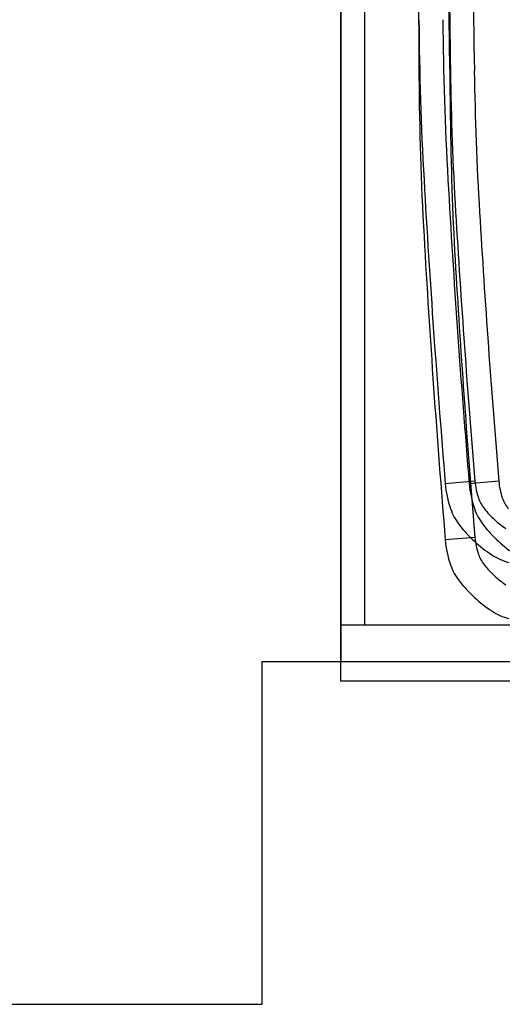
# Model space of a CAD drawing. Header units: inches. Extents: x -123 to 316, y 234 to 816.
# Tile 4 of 15: x 62 to 79, y 321 to 354. Entities that reach past the tile are written whole.
import ezdxf

# ---------------------------------------------------------------- set-up
doc = ezdxf.new("R2010")
doc.units = ezdxf.units.IN
doc.header["$MEASUREMENT"] = 0

msp = doc.modelspace()

# ---------------------------------------------------------------- linework, layer by layer
at = {"color": 7, "linetype": 'Continuous'}
for p, q in [((73.17, 333.45), (73.17, 393.45)), ((73.17, 333.45), (73.17, 393.45)), ((73.17, 333.45), (73.17, 393.45)), ((73.17, 333.45), (73.17, 393.45)), ((73.17, 333.45), (73.17, 393.45)), ((73.975, 333.45), (73.975, 393.45)), ((73.975, 333.45), (73.975, 393.45)), ((73.975, 333.45), (73.975, 393.45)), ((73.975, 333.45), (73.975, 393.45)), ((73.975, 333.45), (73.975, 393.45)), ((73.17, 331.562), (73.17, 391.562)), ((73.17, 331.562), (73.17, 391.562)), ((73.17, 331.562), (73.17, 391.562)), ((73.17, 331.562), (73.17, 391.562)), ((73.17, 331.562), (73.17, 391.562)), ((77.674, 338.284), (76.677, 338.201)), ((77.674, 338.284), (76.677, 338.201)), ((77.674, 338.284), (76.677, 338.201)), ((77.674, 338.284), (76.677, 338.201)), ((77.674, 338.284), (76.677, 338.201)), ((78.478, 338.284), (77.482, 338.201)), ((78.478, 338.284), (77.482, 338.201)), ((78.478, 338.284), (77.482, 338.201)), ((78.478, 338.284), (77.482, 338.201)), ((78.478, 338.284), (77.482, 338.201)), ((77.674, 336.395), (76.677, 336.312)), ((77.674, 336.395), (76.677, 336.312)), ((77.674, 336.395), (76.677, 336.312)), ((77.674, 336.395), (76.677, 336.312)), ((77.674, 336.395), (76.677, 336.312)), ((101.67, 333.45), (73.17, 333.45)), ((101.67, 333.45), (73.17, 333.45)), ((101.67, 333.45), (73.17, 333.45)), ((101.67, 333.45), (73.17, 333.45)), ((101.67, 333.45), (73.17, 333.45)), ((102.475, 333.45), (73.975, 333.45)), ((102.475, 333.45), (73.975, 333.45)), ((102.475, 333.45), (73.975, 333.45)), ((102.475, 333.45), (73.975, 333.45)), ((102.475, 333.45), (73.975, 333.45)), ((101.67, 331.562), (73.17, 331.562)), ((101.67, 331.562), (73.17, 331.562)), ((101.67, 331.562), (73.17, 331.562)), ((101.67, 331.562), (73.17, 331.562)), ((101.67, 331.562), (73.17, 331.562))]:
    msp.add_line(p, q, dxfattribs=at)
at = {"color": 7}
for p, q in [((73.17, 391.562), (73.17, 332.23)), ((70.522, 320.706), (70.522, 332.23)), ((70.522, 332.23), (102.475, 332.23)), ((0.851, 320.706), (70.522, 320.706))]:
    msp.add_line(p, q, dxfattribs=at)
at = {"color": 7, "linetype": 'Continuous'}
for centre, radius, start, end in [((2967.738, 369.349), 2891.999, 180.190926, 180.345625), ((2967.738, 369.349), 2891.999, 180.190926, 180.345625), ((2967.738, 369.349), 2891.999, 180.190926, 180.345625), ((2967.738, 369.349), 2891.999, 180.190926, 180.345625), ((2967.738, 369.349), 2891.999, 180.190926, 180.345625), ((3303.024, 398.832), 3226.513, 180.707829, 180.830442), ((3303.024, 398.832), 3226.513, 180.707829, 180.830442), ((3303.024, 398.832), 3226.513, 180.707829, 180.830442), ((3303.024, 398.832), 3226.513, 180.707829, 180.830442), ((3303.024, 398.832), 3226.513, 180.707829, 180.830442), ((3303.829, 398.832), 3226.513, 180.707829, 180.830442), ((3303.829, 398.832), 3226.513, 180.707829, 180.830442), ((3303.829, 398.832), 3226.513, 180.707829, 180.830442), ((3303.829, 398.832), 3226.513, 180.707829, 180.830442), ((3303.829, 398.832), 3226.513, 180.707829, 180.830442), ((3303.024, 396.943), 3226.513, 180.707829, 180.830442), ((3303.024, 396.943), 3226.513, 180.707829, 180.830442), ((3303.024, 396.943), 3226.513, 180.707829, 180.830442), ((3303.024, 396.943), 3226.513, 180.707829, 180.830442), ((3303.024, 396.943), 3226.513, 180.707829, 180.830442), ((182.167, 354.434), 106.376, 180.34569, 183.24837), ((182.167, 354.434), 106.376, 180.34569, 183.24837), ((182.167, 354.434), 106.376, 180.34569, 183.24837), ((182.167, 354.434), 106.376, 180.34569, 183.24837), ((182.167, 354.434), 106.376, 180.34569, 183.24837), ((182.971, 354.434), 106.376, 180.34569, 183.24837), ((182.971, 354.434), 106.376, 180.34569, 183.24837), ((182.971, 354.434), 106.376, 180.34569, 183.24837), ((182.971, 354.434), 106.376, 180.34569, 183.24837), ((182.971, 354.434), 106.376, 180.34569, 183.24837), ((181.845, 353.591), 105.006, 180.83039, 183.42073), ((181.845, 353.591), 105.006, 180.83039, 183.42073), ((181.845, 353.591), 105.006, 180.83039, 183.42073), ((181.845, 353.591), 105.006, 180.83039, 183.42073), ((181.845, 353.591), 105.006, 180.83039, 183.42073), ((182.649, 353.591), 105.006, 180.83039, 183.42073), ((182.649, 353.591), 105.006, 180.83039, 183.42073), ((182.649, 353.591), 105.006, 180.83039, 183.42073), ((182.649, 353.591), 105.006, 180.83039, 183.42073), ((182.649, 353.591), 105.006, 180.83039, 183.42073), ((182.167, 352.545), 106.376, 180.34569, 183.24837), ((182.167, 352.545), 106.376, 180.34569, 183.24837), ((182.167, 352.545), 106.376, 180.34569, 183.24837), ((182.167, 352.545), 106.376, 180.34569, 183.24837), ((182.167, 352.545), 106.376, 180.34569, 183.24837), ((181.845, 351.702), 105.006, 180.83039, 183.42073), ((181.845, 351.702), 105.006, 180.83039, 183.42073), ((181.845, 351.702), 105.006, 180.83039, 183.42073), ((181.845, 351.702), 105.006, 180.83039, 183.42073), ((181.845, 351.702), 105.006, 180.83039, 183.42073), ((458.77, 370.133), 383.424, 183.24833, 184.77719), ((458.77, 370.133), 383.424, 183.24833, 184.77719), ((458.77, 370.133), 383.424, 183.24833, 184.77719), ((458.77, 370.133), 383.424, 183.24833, 184.77719), ((458.77, 370.133), 383.424, 183.24833, 184.77719), ((459.574, 370.133), 383.424, 183.24833, 184.77719), ((459.574, 370.133), 383.424, 183.24833, 184.77719), ((459.574, 370.133), 383.424, 183.24833, 184.77719), ((459.574, 370.133), 383.424, 183.24833, 184.77719), ((459.574, 370.133), 383.424, 183.24833, 184.77719), ((459.209, 370.169), 382.865, 183.42067, 184.77719), ((459.209, 370.169), 382.865, 183.42067, 184.77719), ((459.209, 370.169), 382.865, 183.42067, 184.77719), ((459.209, 370.169), 382.865, 183.42067, 184.77719), ((459.209, 370.169), 382.865, 183.42067, 184.77719), ((460.013, 370.169), 382.865, 183.42067, 184.77719), ((460.013, 370.169), 382.865, 183.42067, 184.77719), ((460.013, 370.169), 382.865, 183.42067, 184.77719), ((460.013, 370.169), 382.865, 183.42067, 184.77719), ((460.013, 370.169), 382.865, 183.42067, 184.77719), ((458.77, 368.244), 383.424, 183.24833, 184.77719), ((458.77, 368.244), 383.424, 183.24833, 184.77719), ((458.77, 368.244), 383.424, 183.24833, 184.77719), ((458.77, 368.244), 383.424, 183.24833, 184.77719), ((458.77, 368.244), 383.424, 183.24833, 184.77719), ((459.209, 368.28), 382.865, 183.42067, 184.77719), ((459.209, 368.28), 382.865, 183.42067, 184.77719), ((459.209, 368.28), 382.865, 183.42067, 184.77719), ((459.209, 368.28), 382.865, 183.42067, 184.77719), ((459.209, 368.28), 382.865, 183.42067, 184.77719), ((80.131, 338.489), 3.466, 184.7772, 198.9809), ((80.131, 338.489), 3.466, 184.7772, 198.9809), ((80.131, 338.489), 3.466, 184.7772, 198.9809), ((80.131, 338.489), 3.466, 184.7772, 198.9809), ((80.131, 338.489), 3.466, 184.7772, 198.9809), ((80.936, 338.489), 3.466, 184.7772, 198.9809), ((80.936, 338.489), 3.466, 184.7772, 198.9809), ((80.936, 338.489), 3.466, 184.7772, 198.9809), ((80.936, 338.489), 3.466, 184.7772, 198.9809), ((80.936, 338.489), 3.466, 184.7772, 198.9809), ((79.977, 338.476), 2.311, 184.7772, 198.9809), ((79.977, 338.476), 2.311, 184.7772, 198.9809), ((79.977, 338.476), 2.311, 184.7772, 198.9809), ((79.977, 338.476), 2.311, 184.7772, 198.9809), ((79.977, 338.476), 2.311, 184.7772, 198.9809), ((80.781, 338.476), 2.311, 184.7772, 198.9809), ((80.781, 338.476), 2.311, 184.7772, 198.9809), ((80.781, 338.476), 2.311, 184.7772, 198.9809), ((80.781, 338.476), 2.311, 184.7772, 198.9809), ((80.781, 338.476), 2.311, 184.7772, 198.9809), ((78.975, 338.132), 1.252, 198.9808, 218.3228), ((78.975, 338.132), 1.252, 198.9808, 218.3228), ((78.975, 338.132), 1.252, 198.9808, 218.3228), ((78.975, 338.132), 1.252, 198.9808, 218.3228), ((78.975, 338.132), 1.252, 198.9808, 218.3228), ((79.78, 338.132), 1.252, 198.9808, 218.3228), ((79.78, 338.132), 1.252, 198.9808, 218.3228), ((78.629, 337.973), 1.877, 198.9809, 218.3229), ((78.629, 337.973), 1.877, 198.9809, 218.3229), ((78.629, 337.973), 1.877, 198.9809, 218.3229), ((78.629, 337.973), 1.877, 198.9809, 218.3229), ((78.629, 337.973), 1.877, 198.9809, 218.3229), ((79.434, 337.973), 1.877, 198.9809, 218.3229), ((79.434, 337.973), 1.877, 198.9809, 218.3229), ((79.434, 337.973), 1.877, 198.9809, 218.3229), ((79.434, 337.973), 1.877, 198.9809, 218.3229), ((79.434, 337.973), 1.877, 198.9809, 218.3229), ((80.437, 339.287), 3.115, 218.3229, 227.3885), ((80.437, 339.287), 3.115, 218.3229, 227.3885), ((80.437, 339.287), 3.115, 218.3229, 227.3885), ((80.437, 339.287), 3.115, 218.3229, 227.3885), ((80.437, 339.287), 3.115, 218.3229, 227.3885), ((80.437, 339.287), 3.115, 227.3886, 236.4542), ((80.437, 339.287), 3.115, 227.3886, 236.4542), ((80.437, 339.287), 3.115, 227.3886, 236.4542), ((80.437, 339.287), 3.115, 227.3886, 236.4542), ((80.437, 339.287), 3.115, 227.3886, 236.4542), ((80.821, 339.705), 4.672, 218.3229, 227.3886), ((80.821, 339.705), 4.672, 218.3229, 227.3886), ((80.821, 339.705), 4.672, 218.3229, 227.3886), ((80.821, 339.705), 4.672, 218.3229, 227.3886), ((80.821, 339.705), 4.672, 218.3229, 227.3886), ((81.626, 339.705), 4.672, 218.3229, 227.3886), ((81.626, 339.705), 4.672, 218.3229, 227.3886), ((81.626, 339.705), 4.672, 218.3229, 227.3886), ((81.626, 339.705), 4.672, 218.3229, 227.3886), ((81.626, 339.705), 4.672, 218.3229, 227.3886), ((80.131, 336.6), 3.466, 184.7772, 198.9809), ((80.131, 336.6), 3.466, 184.7772, 198.9809), ((80.131, 336.6), 3.466, 184.7772, 198.9809), ((80.131, 336.6), 3.466, 184.7772, 198.9809), ((80.131, 336.6), 3.466, 184.7772, 198.9809), ((80.821, 339.705), 4.672, 227.3886, 236.4542), ((80.821, 339.705), 4.672, 227.3886, 236.4542), ((80.821, 339.705), 4.672, 227.3886, 236.4542), ((80.821, 339.705), 4.672, 227.3886, 236.4542), ((80.821, 339.705), 4.672, 227.3886, 236.4542), ((79.977, 336.587), 2.311, 184.7772, 198.9809), ((79.977, 336.587), 2.311, 184.7772, 198.9809), ((79.977, 336.587), 2.311, 184.7772, 198.9809), ((79.977, 336.587), 2.311, 184.7772, 198.9809), ((79.977, 336.587), 2.311, 184.7772, 198.9809), ((81.626, 339.705), 4.672, 227.3886, 236.4542), ((81.626, 339.705), 4.672, 227.3886, 236.4542), ((81.626, 339.705), 4.672, 227.3886, 236.4542), ((81.626, 339.705), 4.672, 227.3886, 236.4542), ((81.626, 339.705), 4.672, 227.3886, 236.4542), ((78.975, 336.243), 1.252, 198.9808, 218.3228), ((78.975, 336.243), 1.252, 198.9808, 218.3228), ((78.975, 336.243), 1.252, 198.9808, 218.3228), ((78.975, 336.243), 1.252, 198.9808, 218.3228), ((78.975, 336.243), 1.252, 198.9808, 218.3228), ((79.277, 337.376), 1.877, 236.4543, 255.7962), ((79.277, 337.376), 1.877, 236.4543, 255.7962), ((79.277, 337.376), 1.877, 236.4543, 255.7962), ((79.277, 337.376), 1.877, 236.4543, 255.7962), ((79.277, 337.376), 1.877, 236.4543, 255.7962), ((78.629, 336.084), 1.877, 198.9809, 218.3229), ((78.629, 336.084), 1.877, 198.9809, 218.3229), ((78.629, 336.084), 1.877, 198.9809, 218.3229), ((78.629, 336.084), 1.877, 198.9809, 218.3229), ((78.629, 336.084), 1.877, 198.9809, 218.3229), ((80.437, 337.398), 3.115, 218.3229, 227.3885), ((80.437, 337.398), 3.115, 218.3229, 227.3885), ((80.437, 337.398), 3.115, 218.3229, 227.3885), ((80.437, 337.398), 3.115, 218.3229, 227.3885), ((80.437, 337.398), 3.115, 218.3229, 227.3885), ((80.821, 337.817), 4.672, 218.3229, 227.3886), ((80.821, 337.817), 4.672, 218.3229, 227.3886), ((80.821, 337.817), 4.672, 218.3229, 227.3886), ((80.821, 337.817), 4.672, 218.3229, 227.3886), ((80.821, 337.817), 4.672, 218.3229, 227.3886), ((80.437, 337.398), 3.115, 227.3886, 236.4542), ((80.437, 337.398), 3.115, 227.3886, 236.4542), ((80.437, 337.398), 3.115, 227.3886, 236.4542), ((80.437, 337.398), 3.115, 227.3886, 236.4542), ((80.437, 337.398), 3.115, 227.3886, 236.4542), ((80.821, 337.817), 4.672, 227.3886, 236.4542), ((80.821, 337.817), 4.672, 227.3886, 236.4542), ((80.821, 337.817), 4.672, 227.3886, 236.4542), ((80.821, 337.817), 4.672, 227.3886, 236.4542), ((80.821, 337.817), 4.672, 227.3886, 236.4542), ((79.277, 335.487), 1.877, 236.4543, 255.7962), ((79.277, 335.487), 1.877, 236.4543, 255.7962), ((79.277, 335.487), 1.877, 236.4543, 255.7962), ((79.277, 335.487), 1.877, 236.4543, 255.7962), ((79.277, 335.487), 1.877, 236.4543, 255.7962)]:
    msp.add_arc(centre, radius, start, end, dxfattribs=at)

doc.saveas('drawing.dxf')
